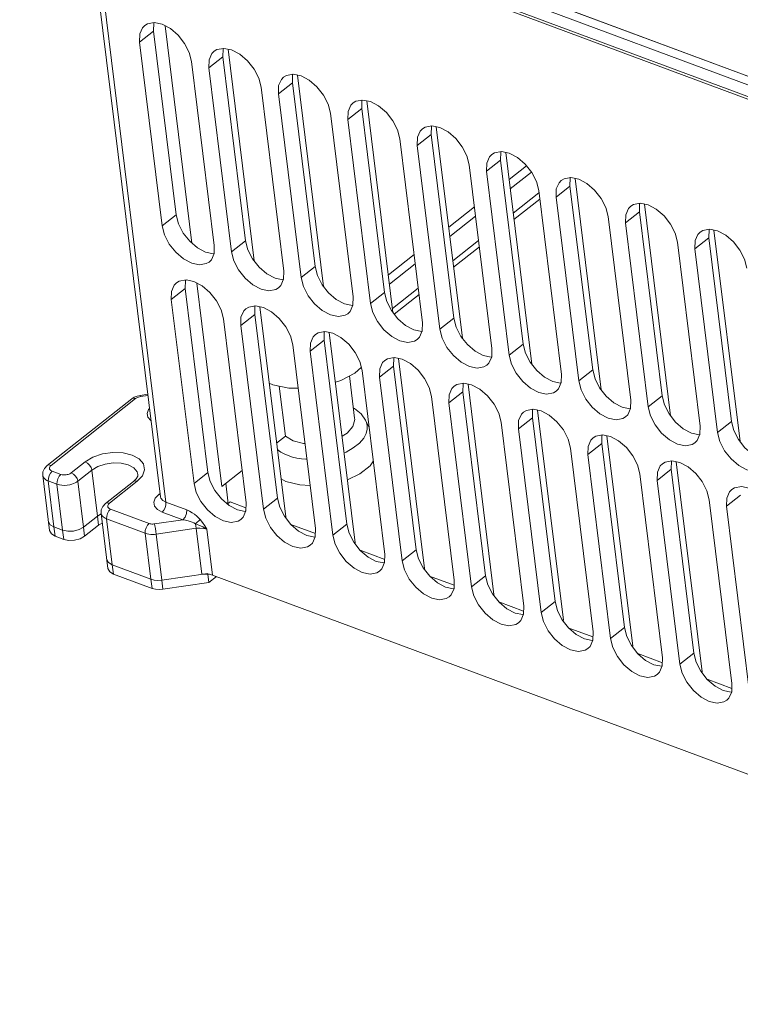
# Model space of a CAD drawing. Header units: millimetres. Extents: x -473 to 23648, y -382 to 1866.
# Tile 229 of 256: x 11309 to 11405, y 803 to 935. Entities that reach past the tile are written whole.
import ezdxf

# ---------------------------------------------------------------- set-up
doc = ezdxf.new("R2010")
doc.units = ezdxf.units.MM
doc.header["$LTSCALE"] = 80
doc.layers.get('0').update_dxf_attribs({"linetype": 'CONTINUOUS'})

msp = doc.modelspace()

# ---------------------------------------------------------------- linework, layer by layer
at = {"color": 0, "linetype": 'Continuous', "lineweight": 0}
for p, q in [((11484.057, 897.342), (11308.842, 962.521)), ((11313.341, 962.022), (11479.254, 900.304)), ((11313.704, 961.858), (11479.616, 900.139)), ((11309.044, 960.878), (11484.26, 895.699)), ((11309.319, 960.433), (11484.535, 895.254)), ((11317.035, 957.563), (11327.71, 871.035)), ((11328.448, 870.295), (11317.713, 957.311)), ((11331.926, 905.008), (11328.331, 934.145)), ((11324.91, 931.952), (11326.78, 933.429)), ((11326.78, 933.429), (11329.82, 908.789)), ((11324.91, 931.952), (11327.95, 907.312)), ((11336.771, 930.989), (11340.269, 902.641)), ((11334.928, 904.717), (11331.888, 929.357)), ((11334.214, 928.492), (11336.084, 929.968)), ((11336.084, 929.968), (11339.124, 905.328)), ((11334.214, 928.492), (11337.253, 903.851)), ((11346.075, 927.528), (11349.572, 899.18)), ((11343.517, 925.031), (11345.387, 926.507)), ((11345.387, 926.507), (11348.427, 901.867)), ((11344.231, 901.256), (11341.191, 925.896)), ((11343.517, 925.031), (11346.557, 900.391)), ((11355.378, 924.067), (11358.876, 895.719)), ((11353.535, 897.795), (11350.495, 922.435)), ((11352.821, 921.57), (11354.691, 923.046)), ((11354.691, 923.046), (11357.731, 898.406)), ((11352.821, 921.57), (11355.86, 896.93)), ((11362.124, 918.109), (11363.994, 919.586)), ((11363.994, 919.586), (11367.034, 894.945)), ((11364.682, 920.606), (11368.179, 892.258)), ((11362.838, 894.334), (11359.798, 918.974)), ((11362.124, 918.109), (11365.164, 893.469)), ((11373.985, 917.146), (11377.483, 888.797)), ((11372.142, 890.873), (11369.102, 915.513)), ((11371.428, 914.648), (11373.298, 916.125)), ((11373.298, 916.125), (11376.338, 891.484)), ((11371.428, 914.648), (11374.467, 890.008)), ((11376.764, 915.367), (11374.432, 913.526)), ((11377.422, 914.535), (11374.584, 912.295)), ((11383.289, 913.685), (11386.786, 885.337)), ((11378.444, 911.737), (11374.989, 909.01)), ((11381.445, 887.412), (11378.405, 912.053)), ((11380.731, 911.187), (11382.601, 912.664)), ((11382.601, 912.664), (11385.641, 888.024)), ((11378.545, 910.916), (11375.09, 908.189)), ((11380.731, 911.187), (11383.771, 886.547)), ((11392.592, 910.224), (11396.09, 881.876)), ((11369.798, 909.868), (11366.343, 907.14)), ((11390.035, 907.727), (11391.905, 909.203)), ((11391.905, 909.203), (11394.945, 884.563)), ((11327.95, 907.312), (11329.82, 908.789)), ((11369.95, 908.637), (11366.495, 905.91)), ((11390.749, 883.952), (11387.709, 908.592)), ((11390.035, 907.727), (11393.074, 883.086)), ((11401.896, 906.763), (11405.393, 878.415)), ((11337.253, 903.851), (11339.124, 905.328)), ((11370.355, 905.352), (11366.9, 902.624)), ((11400.052, 880.491), (11397.012, 905.131)), ((11399.338, 904.266), (11401.208, 905.742)), ((11401.208, 905.742), (11404.248, 881.102)), ((11370.457, 904.531), (11367.002, 901.803)), ((11399.338, 904.266), (11402.378, 879.625)), ((11361.709, 903.482), (11358.254, 900.755)), ((11346.557, 900.391), (11348.427, 901.867)), ((11361.861, 902.251), (11358.406, 899.524)), ((11329.166, 897.456), (11331.036, 898.933)), ((11331.036, 898.933), (11334.076, 874.292)), ((11335.945, 872.428), (11332.587, 899.649)), ((11355.86, 896.93), (11357.731, 898.406)), ((11362.267, 898.966), (11358.812, 896.239)), ((11329.166, 897.456), (11332.206, 872.816)), ((11362.368, 898.145), (11359.037, 895.515)), ((11341.027, 896.493), (11344.501, 868.336)), ((11339.183, 870.22), (11336.143, 894.86)), ((11338.469, 893.995), (11340.34, 895.472)), ((11340.34, 895.472), (11343.379, 870.831)), ((11365.164, 893.469), (11367.034, 894.945)), ((11338.469, 893.995), (11341.509, 869.355)), ((11347.773, 890.534), (11349.643, 892.011)), ((11349.643, 892.011), (11352.683, 867.371)), ((11350.331, 893.032), (11353.804, 864.875)), ((11348.487, 866.759), (11345.447, 891.4)), ((11347.773, 890.534), (11350.813, 865.894)), ((11374.467, 890.008), (11376.338, 891.484)), ((11359.634, 889.571), (11363.108, 861.414)), ((11354.635, 888.385), (11353.766, 887.61)), ((11357.79, 863.298), (11354.75, 887.939)), ((11357.076, 887.074), (11358.947, 888.55)), ((11358.947, 888.55), (11361.986, 863.91)), ((11383.771, 886.547), (11385.641, 888.024)), ((11353.732, 881.544), (11353.032, 887.216)), ((11357.076, 887.074), (11360.116, 862.433)), ((11344.466, 879.155), (11343.639, 885.86)), ((11368.938, 886.11), (11372.411, 857.953)), ((11312.525, 875.206), (11323.854, 884.149)), ((11313.044, 875.242), (11324.372, 884.185)), ((11323.854, 884.149), (11324.201, 884.369)), ((11324.201, 884.369), (11324.591, 884.526)), ((11324.591, 884.526), (11324.997, 884.617)), ((11324.997, 884.617), (11326.016, 884.765)), ((11325.04, 884.449), (11326.037, 884.594)), ((11367.094, 859.838), (11364.054, 884.478)), ((11366.38, 883.613), (11368.25, 885.089)), ((11368.25, 885.089), (11371.29, 860.449)), ((11393.074, 883.086), (11394.945, 884.563)), ((11366.38, 883.613), (11369.42, 858.972)), ((11378.241, 882.649), (11381.715, 854.493)), ((11355.181, 881.287), (11354.59, 882.128)), ((11355.693, 880.297), (11355.181, 881.287)), ((11375.683, 880.152), (11377.554, 881.628)), ((11377.554, 881.628), (11380.593, 856.988)), ((11376.397, 856.377), (11373.357, 881.017)), ((11375.683, 880.152), (11378.723, 855.512)), ((11402.378, 879.625), (11404.248, 881.102)), ((11344.466, 879.155), (11343.281, 878.22)), ((11387.545, 879.188), (11391.018, 851.032)), ((11385.701, 852.916), (11382.661, 877.556)), ((11384.987, 876.691), (11386.857, 878.167)), ((11386.857, 878.167), (11389.897, 853.527)), ((11384.987, 876.691), (11388.027, 852.051)), ((11312.938, 875.141), (11313.044, 875.242)), ((11317.628, 875.709), (11315.757, 874.233)), ((11394.29, 873.23), (11396.161, 874.707)), ((11396.161, 874.707), (11399.2, 850.066)), ((11396.848, 875.727), (11400.322, 847.571)), ((11312.847, 866.495), (11311.935, 873.887)), ((11311.935, 873.887), (11311.935, 873.887)), ((11314.359, 874.029), (11313.196, 874.461)), ((11318.504, 874.599), (11316.634, 873.123)), ((11319.264, 868.439), (11318.504, 874.599)), ((11324.471, 873.453), (11324.087, 873.077)), ((11332.206, 872.816), (11334.076, 874.292)), ((11334.076, 874.292), (11334.388, 873.087)), ((11338.648, 874.562), (11335.945, 872.428)), ((11343.874, 873.419), (11344.528, 873.076)), ((11395.004, 849.455), (11391.964, 874.095)), ((11313.836, 872.715), (11312.674, 873.148)), ((11313.433, 866.988), (11312.674, 873.148)), ((11313.836, 872.715), (11314.596, 866.555)), ((11316.634, 873.123), (11317.394, 866.963)), ((11320.346, 870.124), (11324.087, 873.077)), ((11320.865, 870.161), (11324.605, 873.113)), ((11336.75, 870.498), (11336.462, 872.836)), ((11394.29, 873.23), (11397.33, 848.59)), ((11327.005, 870.823), (11327.471, 871.323)), ((11327.471, 871.323), (11327.656, 871.47)), ((11327.679, 871.289), (11327.471, 871.323)), ((11335.883, 870.767), (11336.92, 869.88)), ((11341.509, 869.355), (11343.379, 870.831)), ((11403.594, 869.769), (11405.464, 871.246)), ((11320.758, 870.06), (11320.865, 870.161)), ((11326.189, 867.456), (11321.017, 869.38)), ((11331.228, 869.261), (11328.448, 870.295)), ((11336.708, 870.062), (11337.068, 870.347)), ((11336.717, 870.054), (11336.75, 870.5)), ((11336.92, 869.88), (11338.021, 869.298)), ((11339.165, 869.567), (11337.068, 870.347)), ((11404.308, 845.994), (11401.268, 870.635)), ((11403.594, 869.769), (11406.634, 845.129)), ((11317.394, 866.963), (11319.264, 868.439)), ((11319.264, 868.439), (11319.766, 868.73)), ((11319.264, 868.439), (11319.766, 868.73)), ((11319.264, 868.439), (11319.416, 867.207)), ((11320.668, 861.414), (11319.756, 868.806)), ((11319.756, 868.806), (11319.756, 868.806)), ((11325.667, 866.142), (11320.494, 868.066)), ((11321.254, 861.906), (11320.494, 868.066)), ((11330.706, 867.948), (11327.926, 868.982)), ((11344.422, 868.274), (11344.501, 868.336)), ((11313.433, 866.988), (11314.596, 866.555)), ((11313.585, 865.756), (11313.433, 866.988)), ((11317.546, 865.731), (11317.394, 866.963)), ((11317.546, 865.731), (11319.416, 867.207)), ((11319.416, 867.207), (11319.918, 867.498)), ((11330.706, 867.948), (11326.92, 867.396)), ((11332.483, 866.803), (11327.128, 866.023)), ((11333.243, 860.643), (11332.483, 866.803)), ((11348.469, 866.106), (11345.163, 867.336)), ((11350.813, 865.894), (11352.683, 867.371)), ((11313.585, 865.756), (11314.748, 865.323)), ((11314.748, 865.323), (11314.596, 866.555)), ((11326.427, 859.982), (11325.667, 866.142)), ((11327.888, 859.863), (11327.128, 866.023)), ((11334.705, 860.523), (11333.945, 866.683)), ((11353.726, 864.813), (11353.804, 864.875)), ((11357.772, 862.645), (11354.467, 863.875)), ((11360.116, 862.433), (11361.986, 863.91)), ((11326.427, 859.982), (11321.254, 861.906)), ((11321.406, 860.674), (11321.254, 861.906)), ((11363.029, 861.352), (11363.108, 861.414)), ((11326.579, 858.75), (11321.406, 860.674)), ((11327.888, 859.863), (11334.063, 860.762)), ((11334.076, 860.654), (11334.215, 859.53)), ((11334.215, 859.53), (11335.227, 860.329)), ((11334.705, 860.523), (11489.254, 803.032)), ((11367.076, 859.184), (11363.77, 860.414)), ((11369.42, 858.972), (11371.29, 860.449)), ((11326.579, 858.75), (11326.427, 859.982)), ((11328.04, 858.631), (11327.888, 859.863)), ((11328.04, 858.631), (11334.215, 859.53)), ((11372.333, 857.891), (11372.411, 857.953)), ((11376.379, 855.724), (11373.074, 856.953)), ((11378.723, 855.512), (11380.593, 856.988)), ((11381.636, 854.431), (11381.715, 854.493)), ((11388.027, 852.051), (11389.897, 853.527)), ((11385.683, 852.263), (11382.377, 853.492)), ((11390.94, 850.97), (11391.018, 851.032)), ((11394.986, 848.802), (11391.681, 850.032)), ((11397.33, 848.59), (11399.2, 850.066)), ((11400.243, 847.509), (11400.322, 847.571)), ((11404.29, 845.341), (11400.984, 846.571))]:
    msp.add_line(p, q, dxfattribs=at)
for points in [[(11325.611, 934.186), (11325.308, 933.877), (11324.94, 933.031), (11324.91, 931.952)], [(11331.888, 929.357), (11331.576, 930.563), (11330.953, 931.777), (11330.081, 932.882), (11329.043, 933.769), (11327.943, 934.351), (11326.887, 934.571), (11325.979, 934.408), (11325.611, 934.186)], [(11326.834, 934.561), (11326.81, 934.508), (11326.78, 933.429)], [(11334.915, 930.725), (11334.612, 930.416), (11334.243, 929.57), (11334.214, 928.492)], [(11341.191, 925.896), (11340.88, 927.102), (11340.257, 928.316), (11339.384, 929.421), (11338.347, 930.308), (11337.246, 930.89), (11336.191, 931.11), (11335.283, 930.947), (11334.915, 930.725)], [(11336.137, 931.1), (11336.114, 931.047), (11336.084, 929.968)], [(11350.495, 922.435), (11350.183, 923.641), (11349.56, 924.856), (11348.688, 925.96), (11347.65, 926.847), (11346.55, 927.429), (11345.494, 927.649), (11344.586, 927.486), (11344.218, 927.264)], [(11345.441, 927.64), (11345.417, 927.586), (11345.387, 926.507)], [(11344.218, 927.264), (11343.915, 926.955), (11343.547, 926.109), (11343.517, 925.031)], [(11353.522, 923.803), (11353.219, 923.495), (11352.85, 922.649), (11352.821, 921.57)], [(11359.798, 918.974), (11359.487, 920.18), (11358.864, 921.395), (11357.991, 922.499), (11356.954, 923.386), (11355.853, 923.968), (11354.798, 924.188), (11353.89, 924.025), (11353.522, 923.803)], [(11354.744, 924.179), (11354.721, 924.125), (11354.691, 923.046)], [(11362.825, 920.343), (11362.522, 920.034), (11362.154, 919.188), (11362.124, 918.109)], [(11369.102, 915.513), (11368.79, 916.719), (11368.167, 917.934), (11367.295, 919.039), (11366.257, 919.925), (11365.157, 920.507), (11364.101, 920.727), (11363.193, 920.564), (11362.825, 920.343)], [(11364.048, 920.718), (11364.024, 920.664), (11363.994, 919.586)], [(11372.129, 916.882), (11371.826, 916.573), (11371.457, 915.727), (11371.428, 914.648)], [(11378.405, 912.053), (11378.094, 913.258), (11377.471, 914.473), (11376.598, 915.578), (11375.561, 916.465), (11374.46, 917.046), (11373.405, 917.267), (11372.497, 917.103), (11372.129, 916.882)], [(11373.351, 917.257), (11373.328, 917.203), (11373.298, 916.125)], [(11381.432, 913.421), (11381.129, 913.112), (11380.761, 912.266), (11380.731, 911.187)], [(11387.709, 908.592), (11387.397, 909.797), (11386.774, 911.012), (11385.902, 912.117), (11384.864, 913.004), (11383.764, 913.586), (11382.708, 913.806), (11381.8, 913.643), (11381.432, 913.421)], [(11382.655, 913.796), (11382.631, 913.743), (11382.601, 912.664)], [(11397.012, 905.131), (11396.701, 906.337), (11396.078, 907.551), (11395.205, 908.656), (11394.168, 909.543), (11393.067, 910.125), (11392.012, 910.345), (11391.104, 910.182), (11390.736, 909.96)], [(11391.958, 910.335), (11391.935, 910.282), (11391.905, 909.203)], [(11390.736, 909.96), (11390.433, 909.651), (11390.064, 908.805), (11390.035, 907.727)], [(11329.82, 908.789), (11330.132, 907.583), (11330.755, 906.368), (11331.627, 905.264), (11332.665, 904.377), (11333.765, 903.795)], [(11327.95, 907.312), (11328.262, 906.107), (11328.884, 904.892), (11329.757, 903.787), (11330.794, 902.9), (11331.895, 902.318), (11332.951, 902.098), (11333.858, 902.261), (11334.226, 902.483)], [(11400.039, 906.499), (11399.736, 906.19), (11399.368, 905.344), (11399.338, 904.266)], [(11406.316, 901.67), (11406.004, 902.876), (11405.381, 904.09), (11404.509, 905.195), (11403.471, 906.082), (11402.371, 906.664), (11401.315, 906.884), (11400.407, 906.721), (11400.039, 906.499)], [(11401.262, 906.874), (11401.238, 906.821), (11401.208, 905.742)], [(11339.124, 905.328), (11339.435, 904.122), (11340.058, 902.907), (11340.931, 901.803), (11341.968, 900.916), (11343.068, 900.334)], [(11333.765, 903.795), (11334.821, 903.575), (11334.874, 903.584)], [(11334.226, 902.483), (11334.529, 902.792), (11334.898, 903.638), (11334.928, 904.717)], [(11337.253, 903.851), (11337.565, 902.646), (11338.188, 901.431), (11339.06, 900.326), (11340.098, 899.439), (11341.198, 898.857), (11342.254, 898.637), (11343.162, 898.801), (11343.53, 899.022)], [(11343.53, 899.022), (11343.833, 899.331), (11344.201, 900.177), (11344.231, 901.256)], [(11348.427, 901.867), (11348.739, 900.661), (11349.362, 899.447), (11350.234, 898.342), (11351.272, 897.455), (11352.372, 896.873)], [(11329.867, 899.69), (11329.564, 899.381), (11329.196, 898.535), (11329.166, 897.456)], [(11336.143, 894.86), (11335.832, 896.066), (11335.209, 897.281), (11334.336, 898.386), (11333.299, 899.272), (11332.199, 899.854), (11331.143, 900.074), (11330.235, 899.911), (11329.867, 899.69)], [(11331.089, 900.065), (11331.066, 900.011), (11331.036, 898.933)], [(11343.068, 900.334), (11344.124, 900.114), (11344.178, 900.123)], [(11346.557, 900.391), (11346.869, 899.185), (11347.491, 897.97), (11348.364, 896.865), (11349.401, 895.979), (11350.502, 895.397), (11351.557, 895.177), (11352.465, 895.34), (11352.833, 895.561)], [(11357.731, 898.406), (11358.042, 897.2), (11358.665, 895.986), (11359.538, 894.881), (11360.575, 893.994), (11361.675, 893.412)], [(11352.833, 895.561), (11353.136, 895.87), (11353.505, 896.716), (11353.535, 897.795)], [(11339.17, 896.229), (11338.868, 895.92), (11338.499, 895.074), (11338.469, 893.995)], [(11345.447, 891.4), (11345.135, 892.605), (11344.513, 893.82), (11343.64, 894.925), (11342.603, 895.812), (11341.502, 896.393), (11340.446, 896.614), (11339.539, 896.45), (11339.17, 896.229)], [(11340.393, 896.604), (11340.369, 896.55), (11340.34, 895.472)], [(11352.372, 896.873), (11353.428, 896.653), (11353.481, 896.663)], [(11355.86, 896.93), (11356.172, 895.724), (11356.795, 894.509), (11357.667, 893.405), (11358.705, 892.518), (11359.805, 891.936), (11360.861, 891.716), (11361.769, 891.879), (11362.137, 892.101)], [(11367.034, 894.945), (11367.346, 893.74), (11367.968, 892.525), (11368.841, 891.42), (11369.879, 890.533), (11370.979, 889.951)], [(11354.75, 887.939), (11354.439, 889.144), (11353.816, 890.359), (11352.943, 891.464), (11351.906, 892.351), (11350.806, 892.933), (11349.75, 893.153), (11348.842, 892.99), (11348.474, 892.768)], [(11349.696, 893.143), (11349.673, 893.089), (11349.643, 892.011)], [(11361.675, 893.412), (11362.731, 893.192), (11362.785, 893.202)], [(11362.137, 892.101), (11362.44, 892.409), (11362.808, 893.255), (11362.838, 894.334)], [(11365.164, 893.469), (11365.476, 892.263), (11366.098, 891.048), (11366.971, 889.944), (11368.008, 889.057), (11369.109, 888.475), (11370.164, 888.255), (11371.072, 888.418), (11371.44, 888.64)], [(11348.474, 892.768), (11348.171, 892.459), (11347.803, 891.613), (11347.773, 890.534)], [(11371.44, 888.64), (11371.743, 888.949), (11372.112, 889.795), (11372.142, 890.873)], [(11376.338, 891.484), (11376.649, 890.279), (11377.272, 889.064), (11378.145, 887.959), (11379.182, 887.073), (11380.282, 886.491)], [(11357.777, 889.307), (11357.475, 888.998), (11357.106, 888.152), (11357.076, 887.074)], [(11364.054, 884.478), (11363.742, 885.684), (11363.12, 886.898), (11362.247, 888.003), (11361.21, 888.89), (11360.109, 889.472), (11359.053, 889.692), (11358.146, 889.529), (11357.777, 889.307)], [(11359, 889.682), (11358.976, 889.629), (11358.947, 888.55)], [(11370.979, 889.951), (11372.035, 889.731), (11372.088, 889.741)], [(11374.467, 890.008), (11374.779, 888.802), (11375.402, 887.588), (11376.274, 886.483), (11377.312, 885.596), (11378.412, 885.014), (11379.468, 884.794), (11380.376, 884.957), (11380.744, 885.179)], [(11385.641, 888.024), (11385.953, 886.818), (11386.575, 885.603), (11387.448, 884.498), (11388.486, 883.612), (11389.586, 883.03)], [(11353.766, 887.61), (11351.893, 886.603), (11351.153, 886.369)], [(11380.282, 886.491), (11381.338, 886.27), (11381.392, 886.28)], [(11380.744, 885.179), (11381.047, 885.488), (11381.415, 886.334), (11381.445, 887.412)], [(11383.771, 886.547), (11384.083, 885.341), (11384.705, 884.127), (11385.578, 883.022), (11386.615, 882.135), (11387.716, 881.553), (11388.771, 881.333), (11389.679, 881.496), (11390.047, 881.718)], [(11346.165, 885.579), (11344.931, 885.602), (11342.787, 886.03), (11342.291, 886.25)], [(11367.081, 885.846), (11366.778, 885.537), (11366.41, 884.691), (11366.38, 883.613)], [(11373.357, 881.017), (11373.046, 882.223), (11372.423, 883.437), (11371.55, 884.542), (11370.513, 885.429), (11369.413, 886.011), (11368.357, 886.231), (11367.449, 886.068), (11367.081, 885.846)], [(11368.303, 886.221), (11368.28, 886.168), (11368.25, 885.089)], [(11323.854, 884.149), (11324.083, 884.233), (11324.372, 884.185)], [(11324.372, 884.185), (11324.449, 884.24), (11324.537, 884.291), (11324.639, 884.339), (11324.756, 884.383), (11324.89, 884.42), (11325.04, 884.449)], [(11324.997, 884.617), (11325.007, 884.598), (11325.04, 884.449)], [(11390.047, 881.718), (11390.35, 882.027), (11390.719, 882.873), (11390.749, 883.952)], [(11394.945, 884.563), (11395.256, 883.357), (11395.879, 882.142), (11396.752, 881.038), (11397.789, 880.151), (11398.889, 879.569)], [(11326.454, 881.215), (11326.419, 881.234), (11326.037, 881.685), (11325.936, 882.203), (11326.126, 882.736), (11326.25, 882.869)], [(11354.59, 882.128), (11353.71, 882.866), (11353.56, 882.941)], [(11382.661, 877.556), (11382.349, 878.762), (11381.727, 879.977), (11380.854, 881.081), (11379.817, 881.968), (11378.716, 882.55), (11377.66, 882.77), (11376.753, 882.607), (11376.384, 882.385)], [(11377.607, 882.761), (11377.583, 882.707), (11377.554, 881.628)], [(11389.586, 883.03), (11390.642, 882.81), (11390.695, 882.819)], [(11393.074, 883.086), (11393.386, 881.881), (11394.009, 880.666), (11394.881, 879.561), (11395.919, 878.674), (11397.019, 878.092), (11398.075, 877.872), (11398.983, 878.035), (11399.351, 878.257)], [(11353.732, 881.542), (11353.744, 881.386), (11353.498, 880.453), (11352.746, 879.571), (11352.045, 879.132)], [(11355.181, 881.287), (11355.313, 880.978), (11355.406, 880.58), (11355.414, 880.1), (11355.282, 879.528), (11354.946, 878.879), (11354.367, 878.202), (11353.56, 877.565), (11352.602, 877.028), (11352.319, 876.914)], [(11376.384, 882.385), (11376.082, 882.076), (11375.713, 881.23), (11375.683, 880.152)], [(11399.351, 878.257), (11399.654, 878.566), (11400.022, 879.412), (11400.052, 880.491)], [(11404.248, 881.102), (11404.56, 879.896), (11405.182, 878.682), (11406.055, 877.577), (11407.093, 876.69), (11408.193, 876.108)], [(11347.081, 878.153), (11346.886, 878.162), (11345.501, 878.53), (11344.466, 879.155)], [(11385.688, 878.924), (11385.385, 878.616), (11385.017, 877.77), (11384.987, 876.691)], [(11391.964, 874.095), (11391.653, 875.301), (11391.03, 876.516), (11390.157, 877.621), (11389.12, 878.507), (11388.02, 879.089), (11386.964, 879.309), (11386.056, 879.146), (11385.688, 878.924)], [(11386.91, 879.3), (11386.887, 879.246), (11386.857, 878.167)], [(11398.889, 879.569), (11399.945, 879.349), (11399.999, 879.358)], [(11402.378, 879.625), (11402.69, 878.42), (11403.312, 877.205), (11404.185, 876.1), (11405.222, 875.214), (11406.323, 874.632), (11407.378, 874.411), (11408.286, 874.575), (11408.654, 874.796)], [(11344.835, 876.54), (11344.299, 876.769), (11343.847, 877.017), (11343.465, 877.282), (11343.389, 877.35)], [(11324.605, 873.113), (11325.297, 873.854), (11325.587, 874.657), (11325.439, 875.435), (11324.866, 876.113), (11323.926, 876.624), (11322.71, 876.918), (11321.337, 876.966), (11319.943, 876.763), (11318.663, 876.329), (11317.628, 875.709)], [(11347.341, 876.049), (11347.212, 876.054), (11346.604, 876.114), (11346.01, 876.212), (11345.421, 876.351), (11344.835, 876.54)], [(11312.525, 875.206), (11312.156, 874.806), (11311.961, 874.356), (11311.935, 873.887)], [(11312.525, 875.206), (11312.755, 875.29), (11313.044, 875.242)], [(11313.196, 874.461), (11313.104, 874.501), (11313.024, 874.547), (11312.955, 874.602), (11312.896, 874.666), (11312.852, 874.741), (11312.827, 874.828), (11312.829, 874.927), (11312.865, 875.034), (11312.938, 875.141)], [(11318.504, 874.599), (11318.406, 874.936), (11318.205, 875.265), (11317.932, 875.536), (11317.628, 875.709)], [(11324.691, 874.019), (11324.579, 874.388), (11324.134, 874.914), (11323.402, 875.311), (11322.457, 875.54), (11321.39, 875.577), (11320.307, 875.419), (11319.311, 875.082), (11318.504, 874.599)], [(11352.764, 873.311), (11354.438, 874.113), (11355.802, 875.189), (11356.244, 875.834)], [(11394.991, 875.464), (11394.689, 875.155), (11394.32, 874.309), (11394.29, 873.23)], [(11401.268, 870.635), (11400.956, 871.84), (11400.334, 873.055), (11399.461, 874.16), (11398.424, 875.046), (11397.323, 875.628), (11396.267, 875.849), (11395.36, 875.685), (11394.991, 875.464)], [(11396.214, 875.839), (11396.19, 875.785), (11396.161, 874.707)], [(11312.674, 873.148), (11312.49, 873.228), (11312.331, 873.32), (11312.191, 873.428), (11312.074, 873.556), (11311.986, 873.706), (11311.935, 873.887)], [(11312.674, 873.148), (11312.682, 873.5), (11312.784, 873.873), (11312.965, 874.211), (11313.196, 874.461)], [(11313.836, 872.715), (11313.845, 873.067), (11313.947, 873.44), (11314.128, 873.778), (11314.359, 874.029)], [(11315.757, 874.233), (11315.675, 874.175), (11315.582, 874.122), (11315.476, 874.073), (11315.354, 874.029), (11315.214, 873.992), (11315.054, 873.964), (11314.878, 873.951), (11314.696, 873.957), (11314.519, 873.983), (11314.359, 874.029)], [(11316.634, 873.123), (11316.536, 873.459), (11316.335, 873.788), (11316.062, 874.06), (11315.757, 874.233)], [(11324.691, 874.018), (11324.66, 873.782), (11324.471, 873.453)], [(11316.634, 873.123), (11316.47, 873.007), (11316.284, 872.901), (11316.072, 872.803), (11315.827, 872.716), (11315.546, 872.641), (11315.227, 872.586), (11314.876, 872.56), (11314.511, 872.571), (11314.157, 872.623), (11313.836, 872.715)], [(11324.087, 873.077), (11324.316, 873.161), (11324.605, 873.113)], [(11332.206, 872.816), (11332.517, 871.61), (11333.14, 870.395), (11334.013, 869.291), (11335.05, 868.404), (11336.151, 867.822), (11337.206, 867.602), (11338.114, 867.765), (11338.482, 867.987)], [(11334.388, 873.087), (11335.01, 871.872), (11335.883, 870.767)], [(11344.528, 873.076), (11346.381, 872.61), (11347.775, 872.526)], [(11404.295, 872.003), (11403.992, 871.694), (11403.624, 870.848), (11403.594, 869.769)], [(11410.571, 867.174), (11410.26, 868.379), (11409.637, 869.594), (11408.764, 870.699), (11407.727, 871.586), (11406.627, 872.168), (11405.571, 872.388), (11404.663, 872.225), (11404.295, 872.003)], [(11327.926, 868.982), (11327.299, 869.322), (11326.916, 869.772), (11326.815, 870.29), (11327.005, 870.823)], [(11328.448, 870.295), (11328.03, 870.522), (11327.775, 870.822), (11327.71, 871.035)], [(11343.379, 870.831), (11343.691, 869.626), (11344.314, 868.411)], [(11320.346, 870.124), (11319.977, 869.724), (11319.782, 869.274), (11319.756, 868.806)], [(11320.346, 870.124), (11320.576, 870.208), (11320.865, 870.161)], [(11320.494, 868.066), (11320.503, 868.418), (11320.605, 868.791), (11320.786, 869.129), (11321.017, 869.38)], [(11321.017, 869.38), (11320.925, 869.42), (11320.845, 869.466), (11320.775, 869.52), (11320.717, 869.584), (11320.673, 869.659), (11320.648, 869.746), (11320.65, 869.846), (11320.686, 869.952), (11320.758, 870.06)], [(11328.448, 870.295), (11328.44, 869.944), (11328.337, 869.57), (11328.157, 869.233), (11327.926, 868.982)], [(11338.482, 867.987), (11338.785, 868.296), (11339.153, 869.142), (11339.183, 870.22)], [(11341.509, 869.355), (11341.821, 868.149), (11342.444, 866.935), (11343.316, 865.83), (11344.354, 864.943), (11345.454, 864.361), (11346.51, 864.141), (11347.418, 864.304), (11347.786, 864.526)], [(11320.494, 868.066), (11320.311, 868.146), (11320.152, 868.238), (11320.012, 868.347), (11319.895, 868.475), (11319.806, 868.625), (11319.756, 868.806)], [(11331.228, 869.261), (11331.195, 868.785), (11331.004, 868.304), (11330.706, 867.948)], [(11333.046, 867.973), (11332.827, 868.215), (11332.576, 868.451), (11332.292, 868.678), (11331.972, 868.895), (11331.615, 869.093), (11331.228, 869.261)], [(11338.021, 869.298), (11339.077, 869.078), (11339.13, 869.088)], [(11344.314, 868.411), (11345.187, 867.306), (11346.224, 866.42), (11347.324, 865.838)], [(11312.696, 867.727), (11312.935, 867.284), (11313.433, 866.988)], [(11314.596, 866.555), (11315.285, 866.409), (11316.058, 866.436), (11316.799, 866.63), (11317.394, 866.963)], [(11325.667, 866.142), (11325.676, 866.494), (11325.778, 866.867), (11325.958, 867.205), (11326.189, 867.456)], [(11326.92, 867.396), (11326.804, 867.383), (11326.687, 867.378), (11326.566, 867.381), (11326.441, 867.393), (11326.315, 867.418), (11326.189, 867.456)], [(11327.128, 866.023), (11327.081, 866.379), (11327.025, 866.765), (11326.969, 867.122), (11326.92, 867.396)], [(11332.399, 867.418), (11332.2, 867.526), (11331.97, 867.628), (11331.707, 867.725), (11331.408, 867.812), (11331.072, 867.889), (11330.706, 867.948)], [(11333.046, 867.973), (11332.87, 867.816), (11332.646, 867.624), (11332.399, 867.418)], [(11333.945, 866.683), (11333.386, 867.015), (11332.86, 867.247), (11332.399, 867.418)], [(11332.399, 867.418), (11332.445, 867.097), (11332.483, 866.803)], [(11333.945, 866.683), (11333.501, 866.799), (11333.004, 866.84), (11332.483, 866.803)], [(11333.945, 866.683), (11333.646, 867.15), (11333.35, 867.58), (11333.046, 867.973)], [(11347.786, 864.526), (11348.089, 864.835), (11348.457, 865.681), (11348.487, 866.759)], [(11352.683, 867.371), (11352.995, 866.165), (11353.617, 864.95)], [(11313.585, 865.756), (11313.087, 866.052), (11312.848, 866.495)], [(11317.546, 865.731), (11316.951, 865.398), (11316.21, 865.204), (11315.437, 865.177), (11314.748, 865.323)], [(11327.128, 866.023), (11326.897, 865.997), (11326.663, 865.986), (11326.421, 865.992), (11326.171, 866.017), (11325.918, 866.066), (11325.667, 866.142)], [(11347.324, 865.838), (11348.38, 865.617), (11348.434, 865.627)], [(11350.813, 865.894), (11351.124, 864.688), (11351.747, 863.474), (11352.62, 862.369), (11353.657, 861.482), (11354.757, 860.9), (11355.813, 860.68), (11356.721, 860.843), (11357.089, 861.065)], [(11353.617, 864.95), (11354.49, 863.845), (11355.527, 862.959), (11356.628, 862.377)], [(11357.089, 861.065), (11357.392, 861.374), (11357.76, 862.22), (11357.79, 863.298)], [(11361.986, 863.91), (11362.298, 862.704), (11362.921, 861.489)], [(11320.517, 862.645), (11320.756, 862.202), (11321.254, 861.906)], [(11321.406, 860.674), (11320.908, 860.97), (11320.668, 861.413)], [(11356.628, 862.377), (11357.684, 862.157), (11357.737, 862.166)], [(11360.116, 862.433), (11360.428, 861.228), (11361.051, 860.013), (11361.923, 858.908), (11362.961, 858.021), (11364.061, 857.439), (11365.117, 857.219), (11366.025, 857.382), (11366.393, 857.604)], [(11362.921, 861.489), (11363.794, 860.385), (11364.831, 859.498), (11365.931, 858.916)], [(11334.705, 860.523), (11334.261, 860.639), (11333.763, 860.68), (11333.243, 860.643)], [(11371.29, 860.449), (11371.602, 859.243), (11372.224, 858.029)], [(11326.427, 859.982), (11326.871, 859.867), (11327.369, 859.826), (11327.888, 859.863)], [(11365.931, 858.916), (11366.987, 858.696), (11367.041, 858.705)], [(11366.393, 857.604), (11366.696, 857.913), (11367.064, 858.759), (11367.094, 859.838)], [(11369.42, 858.972), (11369.731, 857.767), (11370.354, 856.552), (11371.227, 855.447), (11372.264, 854.561), (11373.364, 853.979), (11374.42, 853.758), (11375.328, 853.922), (11375.696, 854.143)], [(11328.04, 858.631), (11327.521, 858.594), (11327.023, 858.635), (11326.579, 858.75)], [(11372.224, 858.029), (11373.097, 856.924), (11374.134, 856.037), (11375.235, 855.455)], [(11375.696, 854.143), (11375.999, 854.452), (11376.367, 855.298), (11376.397, 856.377)], [(11380.593, 856.988), (11380.905, 855.782), (11381.528, 854.568)], [(11375.235, 855.455), (11376.291, 855.235), (11376.344, 855.245)], [(11378.723, 855.512), (11379.035, 854.306), (11379.658, 853.091), (11380.53, 851.986), (11381.568, 851.1), (11382.668, 850.518), (11383.724, 850.298), (11384.632, 850.461), (11385, 850.683)], [(11381.528, 854.568), (11382.4, 853.463), (11383.438, 852.576), (11384.538, 851.994)], [(11389.897, 853.527), (11390.209, 852.322), (11390.831, 851.107)], [(11385, 850.683), (11385.303, 850.991), (11385.671, 851.837), (11385.701, 852.916)], [(11384.538, 851.994), (11385.594, 851.774), (11385.648, 851.784)], [(11388.027, 852.051), (11388.338, 850.845), (11388.961, 849.63), (11389.834, 848.526), (11390.871, 847.639), (11391.971, 847.057), (11393.027, 846.837), (11393.935, 847), (11394.303, 847.222)], [(11390.831, 851.107), (11391.704, 850.002), (11392.741, 849.115), (11393.842, 848.533)], [(11399.2, 850.066), (11399.512, 848.861), (11400.135, 847.646)], [(11393.842, 848.533), (11394.898, 848.313), (11394.951, 848.323)], [(11394.303, 847.222), (11394.606, 847.53), (11394.974, 848.376), (11395.004, 849.455)], [(11397.33, 848.59), (11397.642, 847.384), (11398.265, 846.17), (11399.137, 845.065), (11400.175, 844.178), (11401.275, 843.596), (11402.331, 843.376), (11403.239, 843.539), (11403.607, 843.761)], [(11400.135, 847.646), (11401.007, 846.541), (11402.045, 845.654), (11403.145, 845.072)], [(11403.607, 843.761), (11403.91, 844.07), (11404.278, 844.916), (11404.308, 845.994)], [(11403.145, 845.072), (11404.201, 844.852), (11404.255, 844.862)]]:
    msp.add_lwpolyline(points, dxfattribs=at)

doc.saveas('drawing.dxf')
